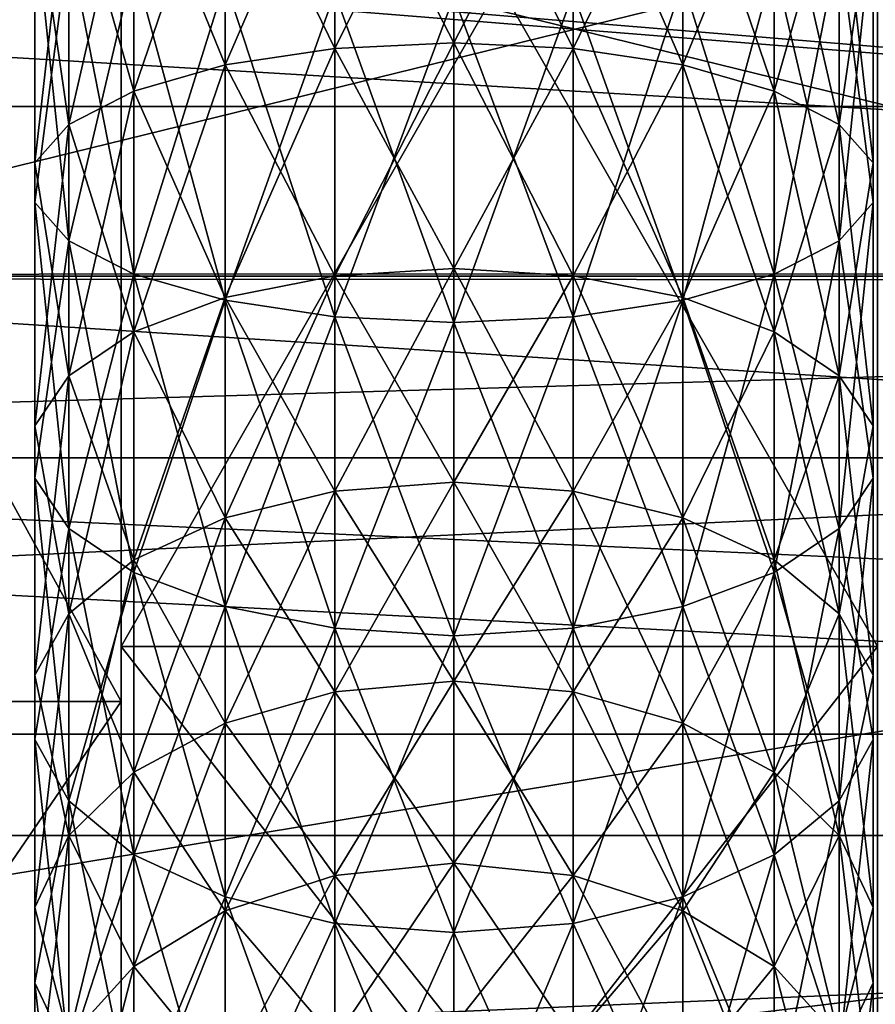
# Model space of a CAD drawing. Extents: x 0 to 200, y 18 to 95.
# Tile 164 of 256: x 84.66 to 87.49, y 41.67 to 44.93. Entities that reach past the tile are written whole.
import ezdxf

# ---------------------------------------------------------------- set-up
doc = ezdxf.new("R2010")
doc.units = 0

msp = doc.modelspace()

# ---------------------------------------------------------------- linework, layer by layer
for points in [[(91.499992, 43.477016, 264.504822), (33.5, 47.227016, 263.5), (33.5, 43.477016, 264.504822)], [(91.499992, 47.227016, 263.5), (33.5, 47.227016, 263.5), (91.499992, 43.477016, 264.504822)], [(91.499992, 47.227016, 278.5), (91.499992, 43.477016, 277.495178), (33.5, 43.477016, 277.495178)], [(33.5, 47.227016, 278.5), (91.499992, 47.227016, 278.5), (33.5, 43.477016, 277.495178)], [(118.275154, 47.227016, 282.913177), (34.499989, 47.227016, 282.913177), (34.840733, 44.638824, 282.572418)], [(117.93441, 44.638824, 282.572418), (118.275154, 47.227016, 282.913177), (34.840733, 44.638824, 282.572418)], [(98.275146, 47.227016, 262.913177), (98.615891, 44.638824, 263.253906), (54.159252, 44.638824, 263.253906)], [(54.499992, 47.227016, 262.913177), (98.275146, 47.227016, 262.913177), (54.159252, 44.638824, 263.253906)], [(122.799995, 44.077702, 284.641174), (66.999992, 47.227016, 285), (66.999992, 44.077702, 284.641174)], [(122.799995, 47.227016, 285), (66.999992, 47.227016, 285), (122.799995, 44.077702, 284.641174)], [(95.999992, 42.562767, 261.314575), (76.999992, 47.227016, 260.25), (76.999992, 42.562767, 261.314575)], [(95.999992, 47.227016, 260.25), (76.999992, 47.227016, 260.25), (95.999992, 42.562767, 261.314575)], [(95.999992, 47.227016, 281.75), (95.999992, 42.562767, 280.685425), (76.999992, 42.562767, 280.685425)], [(76.999992, 47.227016, 281.75), (95.999992, 47.227016, 281.75), (76.999992, 42.562767, 280.685425)], [(82.499992, 47.227016, 260.5), (84.999992, 42.671234, 261.539825), (82.499992, 42.671234, 261.539825)], [(82.499992, 47.227016, 260.5), (84.999992, 47.227016, 260.5), (84.999992, 42.671234, 261.539825)], [(84.999992, 47.227016, 281.5), (82.499992, 47.227016, 281.5), (82.499992, 42.671234, 280.460175)], [(84.999992, 42.671234, 280.460175), (84.999992, 47.227016, 281.5), (82.499992, 42.671234, 280.460175)], [(84.999992, 47.227016, 262.25), (84.999992, 42.852016, 263.422272), (84.999992, 42.671234, 261.539825)], [(84.999992, 47.227016, 260.5), (84.999992, 47.227016, 262.25), (84.999992, 42.671234, 261.539825)], [(84.999992, 42.852016, 278.577728), (84.999992, 47.227016, 281.5), (84.999992, 42.671234, 280.460175)], [(84.999992, 47.227016, 262.25), (87.499992, 42.852016, 263.422272), (84.999992, 42.852016, 263.422272)], [(84.999992, 47.227016, 262.25), (87.499992, 47.227016, 262.25), (87.499992, 42.852016, 263.422272)], [(84.999992, 47.227016, 279.75), (84.999992, 47.227016, 281.5), (84.999992, 42.852016, 278.577728)], [(87.499992, 47.227016, 279.75), (84.999992, 47.227016, 279.75), (84.999992, 42.852016, 278.577728)], [(87.499992, 42.852016, 278.577728), (87.499992, 47.227016, 279.75), (84.999992, 42.852016, 278.577728)], [(74.728935, 46.62606, 257.014862), (74.775101, 46.70435, 257.009766), (96.545555, 44.088249, 257.402344)], [(74.775101, 46.70435, 257.009766), (96.231926, 45.035286, 257.172638), (96.545555, 44.088249, 257.402344)], [(74.316643, 45.926861, 257.060516), (74.728935, 46.62606, 257.014862), (96.545555, 44.088249, 257.402344)], [(74.237709, 45.878529, 257.065826), (74.316643, 45.926861, 257.060516), (96.545555, 44.088249, 257.402344)], [(73.560524, 45.463825, 257.111481), (74.237709, 45.878529, 257.065826), (96.545555, 44.088249, 257.402344)], [(86.099998, 45.624866, 263.98053), (85.705574, 45.612247, 263.925232), (85.705574, 44.830276, 264.150513)], [(86.099998, 44.849007, 264.204041), (86.099998, 45.624866, 263.98053), (85.705574, 44.830276, 264.150513)], [(85.705574, 45.612247, 278.074768), (86.099998, 45.624866, 278.01947), (86.099998, 44.849007, 277.795959)], [(86.099998, 44.849007, 277.795959), (86.099998, 45.624866, 278.01947), (86.494415, 44.830276, 277.849487)], [(86.099998, 45.624866, 278.01947), (86.494415, 45.612247, 278.074768), (86.494415, 44.830276, 277.849487)], [(86.494415, 45.612247, 263.925232), (86.099998, 45.624866, 263.98053), (86.099998, 44.849007, 264.204041)], [(85.705574, 45.612247, 263.925232), (85.343102, 45.575409, 263.763855), (85.343102, 44.775604, 263.994263)], [(85.705574, 44.830276, 264.150513), (85.705574, 45.612247, 263.925232), (85.343102, 44.775604, 263.994263)], [(85.343102, 45.575409, 278.236145), (85.705574, 45.612247, 278.074768), (85.705574, 44.830276, 277.849487)], [(85.705574, 45.612247, 278.074768), (86.099998, 44.849007, 277.795959), (85.705574, 44.830276, 277.849487)], [(86.494415, 45.612247, 263.925232), (86.099998, 44.849007, 264.204041), (86.494415, 44.830276, 264.150513)], [(86.494415, 44.830276, 277.849487), (86.494415, 45.612247, 278.074768), (86.856895, 44.775604, 278.005737)], [(86.494415, 45.612247, 278.074768), (86.856895, 45.575409, 278.236145), (86.856895, 44.775604, 278.005737)], [(86.856895, 45.575409, 263.763855), (86.494415, 45.612247, 263.925232), (86.494415, 44.830276, 264.150513)], [(85.343102, 45.575409, 263.763855), (85.041946, 45.517345, 263.50943), (85.041946, 44.689415, 263.747955)], [(85.343102, 44.775604, 263.994263), (85.343102, 45.575409, 263.763855), (85.041946, 44.689415, 263.747955)], [(85.041946, 45.517345, 278.49054), (85.343102, 45.575409, 278.236145), (85.343102, 44.775604, 278.005737)], [(85.343102, 45.575409, 278.236145), (85.705574, 44.830276, 277.849487), (85.343102, 44.775604, 278.005737)], [(86.856895, 45.575409, 263.763855), (86.494415, 44.830276, 264.150513), (86.856895, 44.775604, 263.994263)], [(86.856895, 44.775604, 278.005737), (86.856895, 45.575409, 278.236145), (87.158043, 44.689415, 278.252045)], [(86.856895, 45.575409, 278.236145), (87.158043, 45.517345, 278.49054), (87.158043, 44.689415, 278.252045)], [(87.158043, 45.517345, 263.50943), (86.856895, 45.575409, 263.763855), (86.856895, 44.775604, 263.994263)], [(85.041946, 45.517345, 263.50943), (84.826508, 45.442749, 263.182617), (84.826508, 44.578701, 263.431549)], [(85.041946, 44.689415, 263.747955), (85.041946, 45.517345, 263.50943), (84.826508, 44.578701, 263.431549)], [(84.826508, 45.442749, 278.817383), (85.041946, 45.517345, 278.49054), (85.041946, 44.689415, 278.252045)], [(85.041946, 45.517345, 278.49054), (85.343102, 44.775604, 278.005737), (85.041946, 44.689415, 278.252045)], [(87.158043, 45.517345, 263.50943), (86.856895, 44.775604, 263.994263), (87.158043, 44.689415, 263.747955)], [(87.158043, 44.689415, 278.252045), (87.158043, 45.517345, 278.49054), (87.373482, 44.578701, 278.568451)], [(87.158043, 45.517345, 278.49054), (87.373482, 45.442749, 278.817383), (87.373482, 44.578701, 278.568451)], [(87.373482, 45.442749, 263.182617), (87.158043, 45.517345, 263.50943), (87.158043, 44.689415, 263.747955)], [(73.560524, 45.463825, 257.111481), (96.545555, 44.088249, 257.402344), (66.999992, 44.077702, 257.358826)], [(84.826508, 45.442749, 263.182617), (84.714241, 45.35767, 262.809875), (84.714241, 44.452423, 263.070679)], [(84.826508, 44.578701, 263.431549), (84.826508, 45.442749, 263.182617), (84.714241, 44.452423, 263.070679)], [(84.714241, 45.35767, 279.190125), (84.826508, 45.442749, 278.817383), (84.826508, 44.578701, 278.568451)], [(84.826508, 45.442749, 278.817383), (85.041946, 44.689415, 278.252045), (84.826508, 44.578701, 278.568451)], [(87.373482, 45.442749, 263.182617), (87.158043, 44.689415, 263.747955), (87.373482, 44.578701, 263.431549)], [(87.373482, 44.578701, 278.568451), (87.373482, 45.442749, 278.817383), (87.485748, 44.452423, 278.929321)], [(87.373482, 45.442749, 278.817383), (87.485748, 45.35767, 279.190125), (87.485748, 44.452423, 278.929321)], [(87.485748, 45.35767, 262.809875), (87.373482, 45.442749, 263.182617), (87.373482, 44.578701, 263.431549)], [(84.714241, 45.35767, 262.809875), (84.714241, 45.269001, 262.421387), (84.714241, 44.320812, 262.69455)], [(84.714241, 44.452423, 263.070679), (84.714241, 45.35767, 262.809875), (84.714241, 44.320812, 262.69455)], [(84.714241, 45.269001, 279.578613), (84.714241, 45.35767, 279.190125), (84.714241, 44.452423, 278.929321)], [(84.714241, 45.35767, 279.190125), (84.826508, 44.578701, 278.568451), (84.714241, 44.452423, 278.929321)], [(87.485748, 45.35767, 262.809875), (87.373482, 44.578701, 263.431549), (87.485748, 44.452423, 263.070679)], [(87.485748, 44.452423, 278.929321), (87.485748, 45.35767, 279.190125), (87.485748, 44.320812, 279.30545)], [(87.485748, 45.35767, 279.190125), (87.485748, 45.269001, 279.578613), (87.485748, 44.320812, 279.30545)], [(87.485748, 45.269001, 262.421387), (87.485748, 45.35767, 262.809875), (87.485748, 44.452423, 263.070679)], [(84.714241, 45.269001, 262.421387), (84.826508, 45.183922, 262.048615), (84.826508, 44.19453, 262.333649)], [(84.714241, 44.320812, 262.69455), (84.714241, 45.269001, 262.421387), (84.826508, 44.19453, 262.333649)], [(84.826508, 45.183922, 279.951385), (84.714241, 45.269001, 279.578613), (84.714241, 44.320812, 279.30545)], [(84.714241, 45.269001, 279.578613), (84.714241, 44.452423, 278.929321), (84.714241, 44.320812, 279.30545)], [(87.485748, 44.320812, 279.30545), (87.485748, 45.269001, 279.578613), (87.373482, 44.19453, 279.666351)], [(87.485748, 45.269001, 279.578613), (87.373482, 45.183922, 279.951385), (87.373482, 44.19453, 279.666351)], [(87.373482, 45.183922, 262.048615), (87.485748, 45.269001, 262.421387), (87.485748, 44.320812, 262.69455)], [(87.485748, 45.269001, 262.421387), (87.485748, 44.452423, 263.070679), (87.485748, 44.320812, 262.69455)], [(84.826508, 45.183922, 279.951385), (84.714241, 44.320812, 279.30545), (84.826508, 44.19453, 279.666351)], [(84.826508, 45.183922, 262.048615), (85.041946, 45.109329, 261.721802), (85.041946, 44.083813, 262.017242)], [(84.826508, 44.19453, 262.333649), (84.826508, 45.183922, 262.048615), (85.041946, 44.083813, 262.017242)], [(85.041946, 45.109329, 280.278198), (84.826508, 45.183922, 279.951385), (84.826508, 44.19453, 279.666351)], [(87.373482, 44.19453, 279.666351), (87.373482, 45.183922, 279.951385), (87.158043, 44.083813, 279.982758)], [(87.373482, 45.183922, 279.951385), (87.158043, 45.109329, 280.278198), (87.158043, 44.083813, 279.982758)], [(87.158043, 45.109329, 261.721802), (87.373482, 45.183922, 262.048615), (87.373482, 44.19453, 262.333649)], [(87.373482, 45.183922, 262.048615), (87.485748, 44.320812, 262.69455), (87.373482, 44.19453, 262.333649)], [(85.041946, 45.109329, 280.278198), (84.826508, 44.19453, 279.666351), (85.041946, 44.083813, 279.982758)], [(85.041946, 45.109329, 261.721802), (85.343102, 45.051258, 261.467407), (85.343102, 43.997627, 261.770935)], [(85.041946, 44.083813, 262.017242), (85.041946, 45.109329, 261.721802), (85.343102, 43.997627, 261.770935)], [(85.343102, 45.051258, 280.532623), (85.041946, 45.109329, 280.278198), (85.041946, 44.083813, 279.982758)], [(87.158043, 44.083813, 279.982758), (87.158043, 45.109329, 280.278198), (86.856895, 43.997627, 280.229065)], [(87.158043, 45.109329, 280.278198), (86.856895, 45.051258, 280.532623), (86.856895, 43.997627, 280.229065)], [(86.856895, 45.051258, 261.467407), (87.158043, 45.109329, 261.721802), (87.158043, 44.083813, 262.017242)], [(87.158043, 45.109329, 261.721802), (87.373482, 44.19453, 262.333649), (87.158043, 44.083813, 262.017242)], [(85.343102, 45.051258, 280.532623), (85.041946, 44.083813, 279.982758), (85.343102, 43.997627, 280.229065)], [(85.343102, 45.051258, 261.467407), (85.705574, 45.014423, 261.306), (85.705574, 43.942955, 261.614685)], [(85.343102, 43.997627, 261.770935), (85.343102, 45.051258, 261.467407), (85.705574, 43.942955, 261.614685)], [(85.705574, 45.014423, 280.694), (85.343102, 45.051258, 280.532623), (85.343102, 43.997627, 280.229065)], [(86.856895, 43.997627, 280.229065), (86.856895, 45.051258, 280.532623), (86.494415, 43.942955, 280.385315)], [(86.856895, 45.051258, 280.532623), (86.494415, 45.014423, 280.694), (86.494415, 43.942955, 280.385315)], [(86.494415, 45.014423, 261.306), (86.856895, 45.051258, 261.467407), (86.856895, 43.997627, 261.770935)], [(86.856895, 45.051258, 261.467407), (87.158043, 44.083813, 262.017242), (86.856895, 43.997627, 261.770935)], [(85.705574, 45.014423, 280.694), (85.343102, 43.997627, 280.229065), (85.705574, 43.942955, 280.385315)], [(85.705574, 45.014423, 261.306), (86.099998, 45.001808, 261.250702), (86.099998, 43.924225, 261.561157)], [(85.705574, 43.942955, 261.614685), (85.705574, 45.014423, 261.306), (86.099998, 43.924225, 261.561157)], [(86.099998, 45.001808, 280.749268), (85.705574, 45.014423, 280.694), (85.705574, 43.942955, 280.385315)], [(86.099998, 45.001808, 280.749268), (85.705574, 43.942955, 280.385315), (86.099998, 43.924225, 280.438843)], [(86.494415, 43.942955, 280.385315), (86.494415, 45.014423, 280.694), (86.099998, 43.924225, 280.438843)], [(86.494415, 45.014423, 280.694), (86.099998, 45.001808, 280.749268), (86.099998, 43.924225, 280.438843)], [(86.099998, 45.001808, 261.250702), (86.494415, 45.014423, 261.306), (86.494415, 43.942955, 261.614685)], [(86.099998, 45.001808, 261.250702), (86.494415, 43.942955, 261.614685), (86.099998, 43.924225, 261.561157)], [(86.494415, 45.014423, 261.306), (86.856895, 43.997627, 261.770935), (86.494415, 43.942955, 261.614685)], [(86.099998, 44.849007, 264.204041), (85.705574, 44.830276, 264.150513), (85.705574, 44.078445, 264.461945)], [(86.099998, 44.103054, 264.513031), (86.099998, 44.849007, 264.204041), (85.705574, 44.078445, 264.461945)], [(85.705574, 44.830276, 277.849487), (86.099998, 44.849007, 277.795959), (86.099998, 44.103054, 277.486969)], [(86.099998, 44.103054, 277.486969), (86.099998, 44.849007, 277.795959), (86.494415, 44.078445, 277.538086)], [(86.099998, 44.849007, 277.795959), (86.494415, 44.830276, 277.849487), (86.494415, 44.078445, 277.538086)], [(86.494415, 44.830276, 264.150513), (86.099998, 44.849007, 264.204041), (86.099998, 44.103054, 264.513031)], [(85.705574, 44.830276, 264.150513), (85.343102, 44.775604, 263.994263), (85.343102, 44.006622, 264.312775)], [(85.705574, 44.078445, 264.461945), (85.705574, 44.830276, 264.150513), (85.343102, 44.006622, 264.312775)], [(85.343102, 44.775604, 278.005737), (85.705574, 44.830276, 277.849487), (85.705574, 44.078445, 277.538086)], [(85.705574, 44.830276, 277.849487), (86.099998, 44.103054, 277.486969), (85.705574, 44.078445, 277.538086)], [(86.494415, 44.830276, 264.150513), (86.099998, 44.103054, 264.513031), (86.494415, 44.078445, 264.461945)], [(86.494415, 44.078445, 277.538086), (86.494415, 44.830276, 277.849487), (86.856895, 44.006622, 277.687225)], [(86.494415, 44.830276, 277.849487), (86.856895, 44.775604, 278.005737), (86.856895, 44.006622, 277.687225)], [(86.856895, 44.775604, 263.994263), (86.494415, 44.830276, 264.150513), (86.494415, 44.078445, 264.461945)], [(85.343102, 44.775604, 263.994263), (85.041946, 44.689415, 263.747955), (85.041946, 43.893402, 264.077667)], [(85.343102, 44.006622, 264.312775), (85.343102, 44.775604, 263.994263), (85.041946, 43.893402, 264.077667)], [(85.041946, 44.689415, 278.252045), (85.343102, 44.775604, 278.005737), (85.343102, 44.006622, 277.687225)], [(85.343102, 44.775604, 278.005737), (85.705574, 44.078445, 277.538086), (85.343102, 44.006622, 277.687225)], [(86.856895, 44.775604, 263.994263), (86.494415, 44.078445, 264.461945), (86.856895, 44.006622, 264.312775)], [(86.856895, 44.006622, 277.687225), (86.856895, 44.775604, 278.005737), (87.158043, 43.893402, 277.922302)], [(86.856895, 44.775604, 278.005737), (87.158043, 44.689415, 278.252045), (87.158043, 43.893402, 277.922302)], [(87.158043, 44.689415, 263.747955), (86.856895, 44.775604, 263.994263), (86.856895, 44.006622, 264.312775)], [(85.041946, 44.689415, 263.747955), (84.826508, 44.578701, 263.431549), (84.826508, 43.747955, 263.775665)], [(85.041946, 43.893402, 264.077667), (85.041946, 44.689415, 263.747955), (84.826508, 43.747955, 263.775665)], [(84.826508, 44.578701, 278.568451), (85.041946, 44.689415, 278.252045), (85.041946, 43.893402, 277.922302)], [(85.041946, 44.689415, 278.252045), (85.343102, 44.006622, 277.687225), (85.041946, 43.893402, 277.922302)], [(87.158043, 44.689415, 263.747955), (86.856895, 44.006622, 264.312775), (87.158043, 43.893402, 264.077667)], [(87.158043, 43.893402, 277.922302), (87.158043, 44.689415, 278.252045), (87.373482, 43.747955, 278.224335)], [(87.158043, 44.689415, 278.252045), (87.373482, 44.578701, 278.568451), (87.373482, 43.747955, 278.224335)], [(87.373482, 44.578701, 263.431549), (87.158043, 44.689415, 263.747955), (87.158043, 43.893402, 264.077667)], [(117.93441, 44.638824, 282.572418), (34.840733, 44.638824, 282.572418), (35.839737, 42.227016, 281.573425)], [(116.93541, 42.227016, 281.573425), (117.93441, 44.638824, 282.572418), (35.839737, 42.227016, 281.573425)], [(54.159252, 44.638824, 263.253906), (99.614899, 42.227016, 264.25293), (53.160252, 42.227016, 264.25293)], [(54.159252, 44.638824, 263.253906), (98.615891, 44.638824, 263.253906), (99.614899, 42.227016, 264.25293)], [(84.826508, 44.578701, 263.431549), (84.714241, 44.452423, 263.070679), (84.714241, 43.582062, 263.431183)], [(84.826508, 43.747955, 263.775665), (84.826508, 44.578701, 263.431549), (84.714241, 43.582062, 263.431183)], [(84.714241, 44.452423, 278.929321), (84.826508, 44.578701, 278.568451), (84.826508, 43.747955, 278.224335)], [(84.826508, 44.578701, 278.568451), (85.041946, 43.893402, 277.922302), (84.826508, 43.747955, 278.224335)], [(87.373482, 44.578701, 263.431549), (87.158043, 43.893402, 264.077667), (87.373482, 43.747955, 263.775665)], [(87.373482, 43.747955, 278.224335), (87.373482, 44.578701, 278.568451), (87.485748, 43.582062, 278.568817)], [(87.373482, 44.578701, 278.568451), (87.485748, 44.452423, 278.929321), (87.485748, 43.582062, 278.568817)], [(87.485748, 44.452423, 263.070679), (87.373482, 44.578701, 263.431549), (87.373482, 43.747955, 263.775665)], [(84.714241, 44.452423, 263.070679), (84.714241, 44.320812, 262.69455), (84.714241, 43.409168, 263.072174)], [(84.714241, 43.582062, 263.431183), (84.714241, 44.452423, 263.070679), (84.714241, 43.409168, 263.072174)], [(84.714241, 44.320812, 279.30545), (84.714241, 44.452423, 278.929321), (84.714241, 43.582062, 278.568817)], [(84.714241, 44.452423, 278.929321), (84.826508, 43.747955, 278.224335), (84.714241, 43.582062, 278.568817)], [(87.485748, 44.452423, 263.070679), (87.373482, 43.747955, 263.775665), (87.485748, 43.582062, 263.431183)], [(87.485748, 43.582062, 278.568817), (87.485748, 44.452423, 278.929321), (87.485748, 43.409168, 278.927856)], [(87.485748, 44.452423, 278.929321), (87.485748, 44.320812, 279.30545), (87.485748, 43.409168, 278.927856)], [(87.485748, 44.320812, 262.69455), (87.485748, 44.452423, 263.070679), (87.485748, 43.582062, 263.431183)], [(84.714241, 44.320812, 262.69455), (84.826508, 44.19453, 262.333649), (84.826508, 43.243275, 262.727661)], [(84.714241, 43.409168, 263.072174), (84.714241, 44.320812, 262.69455), (84.826508, 43.243275, 262.727661)], [(84.826508, 44.19453, 279.666351), (84.714241, 44.320812, 279.30545), (84.714241, 43.409168, 278.927856)], [(84.714241, 44.320812, 279.30545), (84.714241, 43.582062, 278.568817), (84.714241, 43.409168, 278.927856)], [(87.485748, 43.409168, 278.927856), (87.485748, 44.320812, 279.30545), (87.373482, 43.243275, 279.272308)], [(87.485748, 44.320812, 279.30545), (87.373482, 44.19453, 279.666351), (87.373482, 43.243275, 279.272308)], [(87.373482, 44.19453, 262.333649), (87.485748, 44.320812, 262.69455), (87.485748, 43.409168, 263.072174)], [(87.485748, 44.320812, 262.69455), (87.485748, 43.582062, 263.431183), (87.485748, 43.409168, 263.072174)], [(84.826508, 44.19453, 279.666351), (84.714241, 43.409168, 278.927856), (84.826508, 43.243275, 279.272308)], [(84.826508, 44.19453, 262.333649), (85.041946, 44.083813, 262.017242), (85.041946, 43.097828, 262.425659)], [(84.826508, 43.243275, 262.727661), (84.826508, 44.19453, 262.333649), (85.041946, 43.097828, 262.425659)], [(85.041946, 44.083813, 279.982758), (84.826508, 44.19453, 279.666351), (84.826508, 43.243275, 279.272308)], [(87.373482, 43.243275, 279.272308), (87.373482, 44.19453, 279.666351), (87.158043, 43.097828, 279.574341)], [(87.373482, 44.19453, 279.666351), (87.158043, 44.083813, 279.982758), (87.158043, 43.097828, 279.574341)], [(87.158043, 44.083813, 262.017242), (87.373482, 44.19453, 262.333649), (87.373482, 43.243275, 262.727661)], [(87.373482, 44.19453, 262.333649), (87.485748, 43.409168, 263.072174), (87.373482, 43.243275, 262.727661)], [(66.999992, 44.077702, 257.358826), (96.545555, 44.088249, 257.402344), (96.55484, 44.0602, 257.40918)], [(86.099998, 44.103054, 264.513031), (85.705574, 44.078445, 264.461945), (85.705574, 43.366211, 264.85556)], [(86.099998, 43.396385, 264.903595), (86.099998, 44.103054, 264.513031), (85.705574, 43.366211, 264.85556)], [(85.705574, 44.078445, 277.538086), (86.099998, 44.103054, 277.486969), (86.099998, 43.396385, 277.096405)], [(86.099998, 43.396385, 277.096405), (86.099998, 44.103054, 277.486969), (86.494415, 43.366211, 277.14444)], [(86.099998, 44.103054, 277.486969), (86.494415, 44.078445, 277.538086), (86.494415, 43.366211, 277.14444)], [(86.494415, 44.078445, 264.461945), (86.099998, 44.103054, 264.513031), (86.099998, 43.396385, 264.903595)], [(66.999992, 44.077702, 257.358826), (96.55484, 44.0602, 257.40918), (66.999992, 39.196945, 259.53186)], [(122.799995, 41.532703, 283.789642), (66.999992, 44.077702, 284.641174), (66.999992, 39.196945, 282.468109)], [(122.799995, 44.077702, 284.641174), (66.999992, 44.077702, 284.641174), (122.799995, 41.532703, 283.789642)], [(96.55484, 44.0602, 257.40918), (96.95916, 42.839298, 257.705353), (66.999992, 39.196945, 259.53186)], [(85.041946, 44.083813, 279.982758), (84.826508, 43.243275, 279.272308), (85.041946, 43.097828, 279.574341)], [(85.041946, 44.083813, 262.017242), (85.343102, 43.997627, 261.770935), (85.343102, 42.984608, 262.190552)], [(85.041946, 43.097828, 262.425659), (85.041946, 44.083813, 262.017242), (85.343102, 42.984608, 262.190552)], [(85.343102, 43.997627, 280.229065), (85.041946, 44.083813, 279.982758), (85.041946, 43.097828, 279.574341)], [(85.705574, 44.078445, 264.461945), (85.343102, 44.006622, 264.312775), (85.343102, 43.278141, 264.715393)], [(85.705574, 43.366211, 264.85556), (85.705574, 44.078445, 264.461945), (85.343102, 43.278141, 264.715393)], [(85.343102, 44.006622, 277.687225), (85.705574, 44.078445, 277.538086), (85.705574, 43.366211, 277.14444)], [(85.705574, 44.078445, 277.538086), (86.099998, 43.396385, 277.096405), (85.705574, 43.366211, 277.14444)], [(86.494415, 44.078445, 264.461945), (86.099998, 43.396385, 264.903595), (86.494415, 43.366211, 264.85556)], [(86.494415, 43.366211, 277.14444), (86.494415, 44.078445, 277.538086), (86.856895, 43.278141, 277.284576)], [(86.494415, 44.078445, 277.538086), (86.856895, 44.006622, 277.687225), (86.856895, 43.278141, 277.284576)], [(86.856895, 44.006622, 264.312775), (86.494415, 44.078445, 264.461945), (86.494415, 43.366211, 264.85556)], [(87.158043, 43.097828, 279.574341), (87.158043, 44.083813, 279.982758), (86.856895, 42.984608, 279.809448)], [(87.158043, 44.083813, 279.982758), (86.856895, 43.997627, 280.229065), (86.856895, 42.984608, 279.809448)], [(86.856895, 43.997627, 261.770935), (87.158043, 44.083813, 262.017242), (87.158043, 43.097828, 262.425659)], [(87.158043, 44.083813, 262.017242), (87.373482, 43.243275, 262.727661), (87.158043, 43.097828, 262.425659)], [(85.343102, 44.006622, 264.312775), (85.041946, 43.893402, 264.077667), (85.041946, 43.139309, 264.494446)], [(85.343102, 43.278141, 264.715393), (85.343102, 44.006622, 264.312775), (85.041946, 43.139309, 264.494446)], [(85.041946, 43.893402, 277.922302), (85.343102, 44.006622, 277.687225), (85.343102, 43.278141, 277.284576)], [(85.343102, 43.997627, 280.229065), (85.041946, 43.097828, 279.574341), (85.343102, 42.984608, 279.809448)], [(85.343102, 44.006622, 277.687225), (85.705574, 43.366211, 277.14444), (85.343102, 43.278141, 277.284576)], [(85.343102, 43.997627, 261.770935), (85.705574, 43.942955, 261.614685), (85.705574, 42.912785, 262.041412)], [(85.343102, 42.984608, 262.190552), (85.343102, 43.997627, 261.770935), (85.705574, 42.912785, 262.041412)], [(85.705574, 43.942955, 280.385315), (85.343102, 43.997627, 280.229065), (85.343102, 42.984608, 279.809448)], [(86.856895, 44.006622, 264.312775), (86.494415, 43.366211, 264.85556), (86.856895, 43.278141, 264.715393)], [(86.856895, 42.984608, 279.809448), (86.856895, 43.997627, 280.229065), (86.494415, 42.912785, 279.958588)], [(86.856895, 43.997627, 280.229065), (86.494415, 43.942955, 280.385315), (86.494415, 42.912785, 279.958588)], [(86.494415, 43.942955, 261.614685), (86.856895, 43.997627, 261.770935), (86.856895, 42.984608, 262.190552)], [(86.856895, 43.278141, 277.284576), (86.856895, 44.006622, 277.687225), (87.158043, 43.139309, 277.505554)], [(86.856895, 44.006622, 277.687225), (87.158043, 43.893402, 277.922302), (87.158043, 43.139309, 277.505554)], [(87.158043, 43.893402, 264.077667), (86.856895, 44.006622, 264.312775), (86.856895, 43.278141, 264.715393)], [(86.856895, 43.997627, 261.770935), (87.158043, 43.097828, 262.425659), (86.856895, 42.984608, 262.190552)], [(85.705574, 43.942955, 280.385315), (85.343102, 42.984608, 279.809448), (85.705574, 42.912785, 279.958588)], [(85.705574, 43.942955, 261.614685), (86.099998, 43.924225, 261.561157), (86.099998, 42.888176, 261.990295)], [(85.705574, 42.912785, 262.041412), (85.705574, 43.942955, 261.614685), (86.099998, 42.888176, 261.990295)], [(86.099998, 43.924225, 280.438843), (85.705574, 43.942955, 280.385315), (85.705574, 42.912785, 279.958588)], [(86.494415, 42.912785, 279.958588), (86.494415, 43.942955, 280.385315), (86.099998, 42.888176, 280.009674)], [(86.494415, 43.942955, 280.385315), (86.099998, 43.924225, 280.438843), (86.099998, 42.888176, 280.009674)], [(86.099998, 43.924225, 261.561157), (86.494415, 43.942955, 261.614685), (86.494415, 42.912785, 262.041412)], [(86.494415, 43.942955, 261.614685), (86.856895, 42.984608, 262.190552), (86.494415, 42.912785, 262.041412)], [(85.041946, 43.893402, 264.077667), (84.826508, 43.747955, 263.775665), (84.826508, 42.96096, 264.210602)], [(85.041946, 43.139309, 264.494446), (85.041946, 43.893402, 264.077667), (84.826508, 42.96096, 264.210602)], [(84.826508, 43.747955, 278.224335), (85.041946, 43.893402, 277.922302), (85.041946, 43.139309, 277.505554)], [(85.041946, 43.893402, 277.922302), (85.343102, 43.278141, 277.284576), (85.041946, 43.139309, 277.505554)], [(86.099998, 43.924225, 280.438843), (85.705574, 42.912785, 279.958588), (86.099998, 42.888176, 280.009674)], [(86.099998, 43.924225, 261.561157), (86.494415, 42.912785, 262.041412), (86.099998, 42.888176, 261.990295)], [(87.158043, 43.893402, 264.077667), (86.856895, 43.278141, 264.715393), (87.158043, 43.139309, 264.494446)], [(87.158043, 43.139309, 277.505554), (87.158043, 43.893402, 277.922302), (87.373482, 42.96096, 277.789398)], [(87.158043, 43.893402, 277.922302), (87.373482, 43.747955, 278.224335), (87.373482, 42.96096, 277.789398)], [(87.373482, 43.747955, 263.775665), (87.158043, 43.893402, 264.077667), (87.158043, 43.139309, 264.494446)], [(84.826508, 43.747955, 263.775665), (84.714241, 43.582062, 263.431183), (84.714241, 42.757542, 263.886871)], [(84.826508, 42.96096, 264.210602), (84.826508, 43.747955, 263.775665), (84.714241, 42.757542, 263.886871)], [(84.714241, 43.582062, 278.568817), (84.826508, 43.747955, 278.224335), (84.826508, 42.96096, 277.789398)], [(84.826508, 43.747955, 278.224335), (85.041946, 43.139309, 277.505554), (84.826508, 42.96096, 277.789398)], [(87.373482, 43.747955, 263.775665), (87.158043, 43.139309, 264.494446), (87.373482, 42.96096, 264.210602)], [(87.373482, 42.96096, 277.789398), (87.373482, 43.747955, 278.224335), (87.485748, 42.757542, 278.113129)], [(87.373482, 43.747955, 278.224335), (87.485748, 43.582062, 278.568817), (87.485748, 42.757542, 278.113129)], [(87.485748, 43.582062, 263.431183), (87.373482, 43.747955, 263.775665), (87.373482, 42.96096, 264.210602)], [(84.714241, 43.582062, 263.431183), (84.714241, 43.409168, 263.072174), (84.714241, 42.545536, 263.549469)], [(84.714241, 42.757542, 263.886871), (84.714241, 43.582062, 263.431183), (84.714241, 42.545536, 263.549469)], [(84.714241, 43.409168, 278.927856), (84.714241, 43.582062, 278.568817), (84.714241, 42.757542, 278.113129)], [(84.714241, 43.582062, 278.568817), (84.826508, 42.96096, 277.789398), (84.714241, 42.757542, 278.113129)], [(87.485748, 43.582062, 263.431183), (87.373482, 42.96096, 264.210602), (87.485748, 42.757542, 263.886871)], [(87.485748, 42.757542, 278.113129), (87.485748, 43.582062, 278.568817), (87.485748, 42.545536, 278.450531)], [(87.485748, 43.582062, 278.568817), (87.485748, 43.409168, 278.927856), (87.485748, 42.545536, 278.450531)], [(87.485748, 43.409168, 263.072174), (87.485748, 43.582062, 263.431183), (87.485748, 42.757542, 263.886871)], [(91.499992, 40.731827, 267.25), (33.5, 43.477016, 264.504822), (33.5, 40.731827, 267.25)], [(91.499992, 43.477016, 264.504822), (33.5, 43.477016, 264.504822), (91.499992, 40.731827, 267.25)], [(91.499992, 43.477016, 277.495178), (91.499992, 40.731827, 274.75), (33.5, 40.731827, 274.75)], [(33.5, 43.477016, 277.495178), (91.499992, 43.477016, 277.495178), (33.5, 40.731827, 274.75)], [(84.714241, 43.409168, 263.072174), (84.826508, 43.243275, 262.727661), (84.826508, 42.342117, 263.225739)], [(84.714241, 42.545536, 263.549469), (84.714241, 43.409168, 263.072174), (84.826508, 42.342117, 263.225739)], [(84.826508, 43.243275, 279.272308), (84.714241, 43.409168, 278.927856), (84.714241, 42.545536, 278.450531)], [(84.714241, 43.409168, 278.927856), (84.714241, 42.757542, 278.113129), (84.714241, 42.545536, 278.450531)], [(87.485748, 42.545536, 278.450531), (87.485748, 43.409168, 278.927856), (87.373482, 42.342117, 278.774261)], [(87.485748, 43.409168, 278.927856), (87.373482, 43.243275, 279.272308), (87.373482, 42.342117, 278.774261)], [(87.373482, 43.243275, 262.727661), (87.485748, 43.409168, 263.072174), (87.485748, 42.545536, 263.549469)], [(87.485748, 43.409168, 263.072174), (87.485748, 42.757542, 263.886871), (87.485748, 42.545536, 263.549469)], [(86.099998, 43.396385, 264.903595), (85.705574, 43.366211, 264.85556), (85.705574, 42.70253, 265.326477)], [(86.099998, 42.737888, 265.370819), (86.099998, 43.396385, 264.903595), (85.705574, 42.70253, 265.326477)], [(85.705574, 43.366211, 277.14444), (86.099998, 43.396385, 277.096405), (86.099998, 42.737888, 276.629181)], [(86.099998, 42.737888, 276.629181), (86.099998, 43.396385, 277.096405), (86.494415, 42.70253, 276.673523)], [(86.099998, 43.396385, 277.096405), (86.494415, 43.366211, 277.14444), (86.494415, 42.70253, 276.673523)], [(86.494415, 43.366211, 264.85556), (86.099998, 43.396385, 264.903595), (86.099998, 42.737888, 265.370819)], [(85.705574, 43.366211, 264.85556), (85.343102, 43.278141, 264.715393), (85.343102, 42.599319, 265.197052)], [(85.705574, 42.70253, 265.326477), (85.705574, 43.366211, 264.85556), (85.343102, 42.599319, 265.197052)], [(85.343102, 43.278141, 277.284576), (85.705574, 43.366211, 277.14444), (85.705574, 42.70253, 276.673523)], [(85.705574, 43.366211, 277.14444), (86.099998, 42.737888, 276.629181), (85.705574, 42.70253, 276.673523)], [(86.494415, 43.366211, 264.85556), (86.099998, 42.737888, 265.370819), (86.494415, 42.70253, 265.326477)], [(86.494415, 42.70253, 276.673523), (86.494415, 43.366211, 277.14444), (86.856895, 42.599319, 276.802948)], [(86.494415, 43.366211, 277.14444), (86.856895, 43.278141, 277.284576), (86.856895, 42.599319, 276.802948)], [(86.856895, 43.278141, 264.715393), (86.494415, 43.366211, 264.85556), (86.494415, 42.70253, 265.326477)], [(85.343102, 43.278141, 264.715393), (85.041946, 43.139309, 264.494446), (85.041946, 42.436623, 264.993042)], [(85.343102, 42.599319, 265.197052), (85.343102, 43.278141, 264.715393), (85.041946, 42.436623, 264.993042)], [(85.041946, 43.139309, 277.505554), (85.343102, 43.278141, 277.284576), (85.343102, 42.599319, 276.802948)], [(85.343102, 43.278141, 277.284576), (85.705574, 42.70253, 276.673523), (85.343102, 42.599319, 276.802948)], [(86.856895, 43.278141, 264.715393), (86.494415, 42.70253, 265.326477), (86.856895, 42.599319, 265.197052)], [(86.856895, 42.599319, 276.802948), (86.856895, 43.278141, 277.284576), (87.158043, 42.436623, 277.006958)], [(86.856895, 43.278141, 277.284576), (87.158043, 43.139309, 277.505554), (87.158043, 42.436623, 277.006958)], [(87.158043, 43.139309, 264.494446), (86.856895, 43.278141, 264.715393), (86.856895, 42.599319, 265.197052)], [(84.826508, 43.243275, 279.272308), (84.714241, 42.545536, 278.450531), (84.826508, 42.342117, 278.774261)], [(84.826508, 43.243275, 262.727661), (85.041946, 43.097828, 262.425659), (85.041946, 42.163769, 262.941895)], [(84.826508, 42.342117, 263.225739), (84.826508, 43.243275, 262.727661), (85.041946, 42.163769, 262.941895)], [(85.041946, 43.097828, 279.574341), (84.826508, 43.243275, 279.272308), (84.826508, 42.342117, 278.774261)], [(87.373482, 42.342117, 278.774261), (87.373482, 43.243275, 279.272308), (87.158043, 42.163769, 279.058105)], [(87.373482, 43.243275, 279.272308), (87.158043, 43.097828, 279.574341), (87.158043, 42.163769, 279.058105)], [(87.158043, 43.097828, 262.425659), (87.373482, 43.243275, 262.727661), (87.373482, 42.342117, 263.225739)], [(87.373482, 43.243275, 262.727661), (87.485748, 42.545536, 263.549469), (87.373482, 42.342117, 263.225739)], [(85.041946, 43.139309, 264.494446), (84.826508, 42.96096, 264.210602), (84.826508, 42.227612, 264.730927)], [(85.041946, 42.436623, 264.993042), (85.041946, 43.139309, 264.494446), (84.826508, 42.227612, 264.730927)], [(84.826508, 42.96096, 277.789398), (85.041946, 43.139309, 277.505554), (85.041946, 42.436623, 277.006958)], [(85.041946, 43.139309, 277.505554), (85.343102, 42.599319, 276.802948), (85.041946, 42.436623, 277.006958)], [(87.158043, 43.139309, 264.494446), (86.856895, 42.599319, 265.197052), (87.158043, 42.436623, 264.993042)], [(87.158043, 42.436623, 277.006958), (87.158043, 43.139309, 277.505554), (87.373482, 42.227612, 277.269043)], [(87.158043, 43.139309, 277.505554), (87.373482, 42.96096, 277.789398), (87.373482, 42.227612, 277.269043)], [(87.373482, 42.96096, 264.210602), (87.158043, 43.139309, 264.494446), (87.158043, 42.436623, 264.993042)], [(85.041946, 43.097828, 279.574341), (84.826508, 42.342117, 278.774261), (85.041946, 42.163769, 279.058105)], [(85.041946, 43.097828, 262.425659), (85.343102, 42.984608, 262.190552), (85.343102, 42.024937, 262.720947)], [(85.041946, 42.163769, 262.941895), (85.041946, 43.097828, 262.425659), (85.343102, 42.024937, 262.720947)], [(85.343102, 42.984608, 279.809448), (85.041946, 43.097828, 279.574341), (85.041946, 42.163769, 279.058105)], [(87.158043, 42.163769, 279.058105), (87.158043, 43.097828, 279.574341), (86.856895, 42.024937, 279.279053)], [(87.158043, 43.097828, 279.574341), (86.856895, 42.984608, 279.809448), (86.856895, 42.024937, 279.279053)], [(86.856895, 42.984608, 262.190552), (87.158043, 43.097828, 262.425659), (87.158043, 42.163769, 262.941895)], [(87.158043, 43.097828, 262.425659), (87.373482, 42.342117, 263.225739), (87.158043, 42.163769, 262.941895)], [(85.343102, 42.984608, 279.809448), (85.041946, 42.163769, 279.058105), (85.343102, 42.024937, 279.279053)], [(85.343102, 42.984608, 262.190552), (85.705574, 42.912785, 262.041412), (85.705574, 41.936867, 262.58078)], [(85.343102, 42.024937, 262.720947), (85.343102, 42.984608, 262.190552), (85.705574, 41.936867, 262.58078)], [(85.705574, 42.912785, 279.958588), (85.343102, 42.984608, 279.809448), (85.343102, 42.024937, 279.279053)], [(86.856895, 42.024937, 279.279053), (86.856895, 42.984608, 279.809448), (86.494415, 41.936867, 279.41922)], [(86.856895, 42.984608, 279.809448), (86.494415, 42.912785, 279.958588), (86.494415, 41.936867, 279.41922)], [(86.494415, 42.912785, 262.041412), (86.856895, 42.984608, 262.190552), (86.856895, 42.024937, 262.720947)], [(86.856895, 42.984608, 262.190552), (87.158043, 42.163769, 262.941895), (86.856895, 42.024937, 262.720947)], [(84.826508, 42.96096, 264.210602), (84.714241, 42.757542, 263.886871), (84.714241, 41.989227, 264.432037)], [(84.826508, 42.227612, 264.730927), (84.826508, 42.96096, 264.210602), (84.714241, 41.989227, 264.432037)], [(84.714241, 42.757542, 278.113129), (84.826508, 42.96096, 277.789398), (84.826508, 42.227612, 277.269043)], [(84.826508, 42.96096, 277.789398), (85.041946, 42.436623, 277.006958), (84.826508, 42.227612, 277.269043)], [(87.373482, 42.96096, 264.210602), (87.158043, 42.436623, 264.993042), (87.373482, 42.227612, 264.730927)], [(87.373482, 42.227612, 277.269043), (87.373482, 42.96096, 277.789398), (87.485748, 41.989227, 277.567993)], [(87.373482, 42.96096, 277.789398), (87.485748, 42.757542, 278.113129), (87.485748, 41.989227, 277.567993)], [(87.485748, 42.757542, 263.886871), (87.373482, 42.96096, 264.210602), (87.373482, 42.227612, 264.730927)], [(85.705574, 42.912785, 279.958588), (85.343102, 42.024937, 279.279053), (85.705574, 41.936867, 279.41922)], [(85.705574, 42.912785, 262.041412), (86.099998, 42.888176, 261.990295), (86.099998, 41.906693, 262.532745)], [(85.705574, 41.936867, 262.58078), (85.705574, 42.912785, 262.041412), (86.099998, 41.906693, 262.532745)], [(86.099998, 42.888176, 280.009674), (85.705574, 42.912785, 279.958588), (85.705574, 41.936867, 279.41922)], [(86.099998, 42.888176, 280.009674), (85.705574, 41.936867, 279.41922), (86.099998, 41.906693, 279.467224)], [(86.494415, 41.936867, 279.41922), (86.494415, 42.912785, 279.958588), (86.099998, 41.906693, 279.467224)], [(86.494415, 42.912785, 279.958588), (86.099998, 42.888176, 280.009674), (86.099998, 41.906693, 279.467224)], [(86.099998, 42.888176, 261.990295), (86.494415, 42.912785, 262.041412), (86.494415, 41.936867, 262.58078)], [(86.099998, 42.888176, 261.990295), (86.494415, 41.936867, 262.58078), (86.099998, 41.906693, 262.532745)], [(86.494415, 42.912785, 262.041412), (86.856895, 42.024937, 262.720947), (86.494415, 41.936867, 262.58078)], [(84.999992, 42.852016, 263.422272), (84.999992, 39.649292, 266.625), (84.999992, 39.017784, 264.453369)], [(84.999992, 42.671234, 261.539825), (84.999992, 42.852016, 263.422272), (84.999992, 39.017784, 264.453369)], [(84.999992, 42.852016, 263.422272), (87.499992, 39.649292, 266.625), (84.999992, 39.649292, 266.625)], [(84.999992, 42.852016, 263.422272), (87.499992, 42.852016, 263.422272), (87.499992, 39.649292, 266.625)], [(84.999992, 42.852016, 278.577728), (84.999992, 42.671234, 280.460175), (84.999992, 39.649292, 275.375)], [(87.499992, 42.852016, 278.577728), (84.999992, 42.852016, 278.577728), (84.999992, 39.649292, 275.375)], [(87.499992, 39.649292, 275.375), (87.499992, 42.852016, 278.577728), (84.999992, 39.649292, 275.375)], [(96.95916, 42.839298, 257.705353), (97.955971, 41.16729, 258.409363), (66.999992, 39.196945, 259.53186)], [(84.714241, 42.757542, 263.886871), (84.714241, 42.545536, 263.549469), (84.714241, 41.74078, 264.120483)], [(84.714241, 41.989227, 264.432037), (84.714241, 42.757542, 263.886871), (84.714241, 41.74078, 264.120483)], [(84.714241, 42.545536, 278.450531), (84.714241, 42.757542, 278.113129), (84.714241, 41.989227, 277.567993)], [(84.714241, 42.757542, 278.113129), (84.826508, 42.227612, 277.269043), (84.714241, 41.989227, 277.567993)], [(87.485748, 42.757542, 263.886871), (87.373482, 42.227612, 264.730927), (87.485748, 41.989227, 264.432037)], [(87.485748, 41.989227, 277.567993), (87.485748, 42.757542, 278.113129), (87.485748, 41.74078, 277.879517)], [(87.485748, 42.757542, 278.113129), (87.485748, 42.545536, 278.450531), (87.485748, 41.74078, 277.879517)], [(87.485748, 42.545536, 263.549469), (87.485748, 42.757542, 263.886871), (87.485748, 41.989227, 264.432037)], [(86.099998, 42.737888, 265.370819), (85.705574, 42.70253, 265.326477), (85.705574, 42.095745, 265.868744)], [(86.099998, 42.135845, 265.908844), (86.099998, 42.737888, 265.370819), (85.705574, 42.095745, 265.868744)], [(85.705574, 42.70253, 276.673523), (86.099998, 42.737888, 276.629181), (86.099998, 42.135845, 276.091156)], [(86.099998, 42.135845, 276.091156), (86.099998, 42.737888, 276.629181), (86.494415, 42.095745, 276.131256)], [(86.099998, 42.737888, 276.629181), (86.494415, 42.70253, 276.673523), (86.494415, 42.095745, 276.131256)], [(86.494415, 42.70253, 265.326477), (86.099998, 42.737888, 265.370819), (86.099998, 42.135845, 265.908844)], [(85.705574, 42.70253, 265.326477), (85.343102, 42.599319, 265.197052), (85.343102, 41.978695, 265.751678)], [(85.705574, 42.095745, 265.868744), (85.705574, 42.70253, 265.326477), (85.343102, 41.978695, 265.751678)], [(85.343102, 42.599319, 276.802948), (85.705574, 42.70253, 276.673523), (85.705574, 42.095745, 276.131256)], [(85.705574, 42.70253, 276.673523), (86.099998, 42.135845, 276.091156), (85.705574, 42.095745, 276.131256)], [(86.494415, 42.70253, 265.326477), (86.099998, 42.135845, 265.908844), (86.494415, 42.095745, 265.868744)], [(86.494415, 42.095745, 276.131256), (86.494415, 42.70253, 276.673523), (86.856895, 41.978695, 276.248322)], [(86.494415, 42.70253, 276.673523), (86.856895, 42.599319, 276.802948), (86.856895, 41.978695, 276.248322)], [(86.856895, 42.599319, 265.197052), (86.494415, 42.70253, 265.326477), (86.494415, 42.095745, 265.868744)], [(82.499992, 42.671234, 261.539825), (84.999992, 39.017784, 264.453369), (82.499992, 39.017784, 264.453369)], [(82.499992, 42.671234, 261.539825), (84.999992, 42.671234, 261.539825), (84.999992, 39.017784, 264.453369)], [(84.999992, 42.671234, 280.460175), (82.499992, 42.671234, 280.460175), (82.499992, 39.017784, 277.546631)], [(84.999992, 39.017784, 277.546631), (84.999992, 42.671234, 280.460175), (82.499992, 39.017784, 277.546631)], [(84.999992, 39.649292, 275.375), (84.999992, 42.671234, 280.460175), (84.999992, 39.017784, 277.546631)], [(85.343102, 42.599319, 265.197052), (85.041946, 42.436623, 264.993042), (85.041946, 41.794174, 265.567169)], [(85.343102, 41.978695, 265.751678), (85.343102, 42.599319, 265.197052), (85.041946, 41.794174, 265.567169)], [(85.041946, 42.436623, 277.006958), (85.343102, 42.599319, 276.802948), (85.343102, 41.978695, 276.248322)], [(85.343102, 42.599319, 276.802948), (85.705574, 42.095745, 276.131256), (85.343102, 41.978695, 276.248322)], [(86.856895, 42.599319, 265.197052), (86.494415, 42.095745, 265.868744), (86.856895, 41.978695, 265.751678)], [(86.856895, 41.978695, 276.248322), (86.856895, 42.599319, 276.802948), (87.158043, 41.794174, 276.432831)], [(86.856895, 42.599319, 276.802948), (87.158043, 42.436623, 277.006958), (87.158043, 41.794174, 276.432831)], [(87.158043, 42.436623, 264.993042), (86.856895, 42.599319, 265.197052), (86.856895, 41.978695, 265.751678)], [(95.999992, 38.822327, 264.297485), (76.999992, 42.562767, 261.314575), (76.999992, 38.822327, 264.297485)], [(95.999992, 42.562767, 261.314575), (76.999992, 42.562767, 261.314575), (95.999992, 38.822327, 264.297485)], [(95.999992, 42.562767, 280.685425), (95.999992, 38.822327, 277.702515), (76.999992, 38.822327, 277.702515)], [(76.999992, 42.562767, 280.685425), (95.999992, 42.562767, 280.685425), (76.999992, 38.822327, 277.702515)], [(84.714241, 42.545536, 263.549469), (84.826508, 42.342117, 263.225739), (84.826508, 41.502396, 263.821564)], [(84.714241, 41.74078, 264.120483), (84.714241, 42.545536, 263.549469), (84.826508, 41.502396, 263.821564)], [(84.826508, 42.342117, 278.774261), (84.714241, 42.545536, 278.450531), (84.714241, 41.74078, 277.879517)], [(84.714241, 42.545536, 278.450531), (84.714241, 41.989227, 277.567993), (84.714241, 41.74078, 277.879517)], [(87.485748, 41.74078, 277.879517), (87.485748, 42.545536, 278.450531), (87.373482, 41.502396, 278.178436)], [(87.485748, 42.545536, 278.450531), (87.373482, 42.342117, 278.774261), (87.373482, 41.502396, 278.178436)], [(87.373482, 42.342117, 263.225739), (87.485748, 42.545536, 263.549469), (87.485748, 41.74078, 264.120483)], [(87.485748, 42.545536, 263.549469), (87.485748, 41.989227, 264.432037), (87.485748, 41.74078, 264.120483)], [(85.041946, 42.436623, 264.993042), (84.826508, 42.227612, 264.730927), (84.826508, 41.557137, 265.330109)], [(85.041946, 41.794174, 265.567169), (85.041946, 42.436623, 264.993042), (84.826508, 41.557137, 265.330109)], [(84.826508, 42.227612, 277.269043), (85.041946, 42.436623, 277.006958), (85.041946, 41.794174, 276.432831)], [(85.041946, 42.436623, 277.006958), (85.343102, 41.978695, 276.248322), (85.041946, 41.794174, 276.432831)], [(87.158043, 42.436623, 264.993042), (86.856895, 41.978695, 265.751678), (87.158043, 41.794174, 265.567169)], [(87.158043, 41.794174, 276.432831), (87.158043, 42.436623, 277.006958), (87.373482, 41.557137, 276.669891)], [(87.158043, 42.436623, 277.006958), (87.373482, 42.227612, 277.269043), (87.373482, 41.557137, 276.669891)], [(87.373482, 42.227612, 264.730927), (87.158043, 42.436623, 264.993042), (87.158043, 41.794174, 265.567169)], [(84.826508, 42.342117, 278.774261), (84.714241, 41.74078, 277.879517), (84.826508, 41.502396, 278.178436)], [(84.826508, 42.342117, 263.225739), (85.041946, 42.163769, 262.941895), (85.041946, 41.293385, 263.559448)], [(84.826508, 41.502396, 263.821564), (84.826508, 42.342117, 263.225739), (85.041946, 41.293385, 263.559448)], [(85.041946, 42.163769, 279.058105), (84.826508, 42.342117, 278.774261), (84.826508, 41.502396, 278.178436)], [(87.373482, 41.502396, 278.178436), (87.373482, 42.342117, 278.774261), (87.158043, 41.293385, 278.440521)], [(87.373482, 42.342117, 278.774261), (87.158043, 42.163769, 279.058105), (87.158043, 41.293385, 278.440521)], [(87.158043, 42.163769, 262.941895), (87.373482, 42.342117, 263.225739), (87.373482, 41.502396, 263.821564)], [(87.373482, 42.342117, 263.225739), (87.485748, 41.74078, 264.120483), (87.373482, 41.502396, 263.821564)], [(115.346222, 40.155949, 279.984253), (35.839737, 42.227016, 281.573425), (37.428932, 40.155949, 279.984253)], [(116.93541, 42.227016, 281.573425), (35.839737, 42.227016, 281.573425), (115.346222, 40.155949, 279.984253)], [(99.614899, 42.227016, 264.25293), (101.204079, 40.155949, 265.842102), (51.571064, 40.155949, 265.842102)], [(53.160252, 42.227016, 264.25293), (99.614899, 42.227016, 264.25293), (51.571064, 40.155949, 265.842102)], [(84.826508, 42.227612, 264.730927), (84.714241, 41.989227, 264.432037), (84.714241, 41.286781, 265.059753)], [(84.826508, 41.557137, 265.330109), (84.826508, 42.227612, 264.730927), (84.714241, 41.286781, 265.059753)], [(84.714241, 41.989227, 277.567993), (84.826508, 42.227612, 277.269043), (84.826508, 41.557137, 276.669891)], [(84.826508, 42.227612, 277.269043), (85.041946, 41.794174, 276.432831), (84.826508, 41.557137, 276.669891)], [(87.373482, 42.227612, 264.730927), (87.158043, 41.794174, 265.567169), (87.373482, 41.557137, 265.330109)], [(87.373482, 41.557137, 276.669891), (87.373482, 42.227612, 277.269043), (87.485748, 41.286781, 276.940247)], [(87.373482, 42.227612, 277.269043), (87.485748, 41.989227, 277.567993), (87.485748, 41.286781, 276.940247)], [(87.485748, 41.989227, 264.432037), (87.373482, 42.227612, 264.730927), (87.373482, 41.557137, 265.330109)], [(85.041946, 42.163769, 279.058105), (84.826508, 41.502396, 278.178436), (85.041946, 41.293385, 278.440521)], [(85.041946, 42.163769, 262.941895), (85.343102, 42.024937, 262.720947), (85.343102, 41.130684, 263.355438)], [(85.041946, 41.293385, 263.559448), (85.041946, 42.163769, 262.941895), (85.343102, 41.130684, 263.355438)], [(85.343102, 42.024937, 279.279053), (85.041946, 42.163769, 279.058105), (85.041946, 41.293385, 278.440521)], [(86.099998, 42.135845, 265.908844), (85.705574, 42.095745, 265.868744), (85.705574, 41.553493, 266.475525)], [(86.099998, 41.597828, 266.510864), (86.099998, 42.135845, 265.908844), (85.705574, 41.553493, 266.475525)], [(85.705574, 42.095745, 276.131256), (86.099998, 42.135845, 276.091156), (86.099998, 41.597828, 275.489136)], [(86.099998, 41.597828, 275.489136), (86.099998, 42.135845, 276.091156), (86.494415, 41.553493, 275.524475)], [(86.099998, 42.135845, 276.091156), (86.494415, 42.095745, 276.131256), (86.494415, 41.553493, 275.524475)], [(86.494415, 42.095745, 265.868744), (86.099998, 42.135845, 265.908844), (86.099998, 41.597828, 266.510864)], [(87.158043, 41.293385, 278.440521), (87.158043, 42.163769, 279.058105), (86.856895, 41.130684, 278.644562)], [(87.158043, 42.163769, 279.058105), (86.856895, 42.024937, 279.279053), (86.856895, 41.130684, 278.644562)], [(86.856895, 42.024937, 262.720947), (87.158043, 42.163769, 262.941895), (87.158043, 41.293385, 263.559448)], [(87.158043, 42.163769, 262.941895), (87.373482, 41.502396, 263.821564), (87.158043, 41.293385, 263.559448)], [(85.705574, 42.095745, 265.868744), (85.343102, 41.978695, 265.751678), (85.343102, 41.424072, 266.372314)], [(85.705574, 41.553493, 266.475525), (85.705574, 42.095745, 265.868744), (85.343102, 41.424072, 266.372314)], [(85.343102, 41.978695, 276.248322), (85.705574, 42.095745, 276.131256), (85.705574, 41.553493, 275.524475)], [(85.705574, 42.095745, 276.131256), (86.099998, 41.597828, 275.489136), (85.705574, 41.553493, 275.524475)], [(86.494415, 42.095745, 265.868744), (86.099998, 41.597828, 266.510864), (86.494415, 41.553493, 266.475525)], [(86.494415, 41.553493, 275.524475), (86.494415, 42.095745, 276.131256), (86.856895, 41.424072, 275.627686)], [(86.494415, 42.095745, 276.131256), (86.856895, 41.978695, 276.248322), (86.856895, 41.424072, 275.627686)], [(86.856895, 41.978695, 265.751678), (86.494415, 42.095745, 265.868744), (86.494415, 41.553493, 266.475525)], [(85.343102, 42.024937, 279.279053), (85.041946, 41.293385, 278.440521), (85.343102, 41.130684, 278.644562)], [(85.343102, 42.024937, 262.720947), (85.705574, 41.936867, 262.58078), (85.705574, 41.027473, 263.226044)], [(85.343102, 41.130684, 263.355438), (85.343102, 42.024937, 262.720947), (85.705574, 41.027473, 263.226044)], [(85.705574, 41.936867, 279.41922), (85.343102, 42.024937, 279.279053), (85.343102, 41.130684, 278.644562)], [(86.856895, 41.130684, 278.644562), (86.856895, 42.024937, 279.279053), (86.494415, 41.027473, 278.773987)], [(86.856895, 42.024937, 279.279053), (86.494415, 41.936867, 279.41922), (86.494415, 41.027473, 278.773987)], [(86.494415, 41.936867, 262.58078), (86.856895, 42.024937, 262.720947), (86.856895, 41.130684, 263.355438)], [(86.856895, 42.024937, 262.720947), (87.158043, 41.293385, 263.559448), (86.856895, 41.130684, 263.355438)], [(84.714241, 41.989227, 264.432037), (84.714241, 41.74078, 264.120483), (84.714241, 41.005013, 264.777985)], [(84.714241, 41.286781, 265.059753), (84.714241, 41.989227, 264.432037), (84.714241, 41.005013, 264.777985)], [(84.714241, 41.74078, 277.879517), (84.714241, 41.989227, 277.567993), (84.714241, 41.286781, 276.940247)], [(84.714241, 41.989227, 277.567993), (84.826508, 41.557137, 276.669891), (84.714241, 41.286781, 276.940247)], [(85.343102, 41.978695, 265.751678), (85.041946, 41.794174, 265.567169), (85.041946, 41.220051, 266.209625)], [(85.343102, 41.424072, 266.372314), (85.343102, 41.978695, 265.751678), (85.041946, 41.220051, 266.209625)], [(85.041946, 41.794174, 276.432831), (85.343102, 41.978695, 276.248322), (85.343102, 41.424072, 275.627686)], [(85.343102, 41.978695, 276.248322), (85.705574, 41.553493, 275.524475), (85.343102, 41.424072, 275.627686)], [(86.856895, 41.978695, 265.751678), (86.494415, 41.553493, 266.475525), (86.856895, 41.424072, 266.372314)], [(86.856895, 41.424072, 275.627686), (86.856895, 41.978695, 276.248322), (87.158043, 41.220051, 275.790375)], [(86.856895, 41.978695, 276.248322), (87.158043, 41.794174, 276.432831), (87.158043, 41.220051, 275.790375)], [(87.158043, 41.794174, 265.567169), (86.856895, 41.978695, 265.751678), (86.856895, 41.424072, 266.372314)], [(87.485748, 41.989227, 264.432037), (87.373482, 41.557137, 265.330109), (87.485748, 41.286781, 265.059753)], [(87.485748, 41.286781, 276.940247), (87.485748, 41.989227, 277.567993), (87.485748, 41.005013, 277.222015)], [(87.485748, 41.989227, 277.567993), (87.485748, 41.74078, 277.879517), (87.485748, 41.005013, 277.222015)], [(87.485748, 41.74078, 264.120483), (87.485748, 41.989227, 264.432037), (87.485748, 41.286781, 265.059753)], [(85.705574, 41.936867, 279.41922), (85.343102, 41.130684, 278.644562), (85.705574, 41.027473, 278.773987)], [(85.705574, 41.936867, 262.58078), (86.099998, 41.906693, 262.532745), (86.099998, 40.992115, 263.181671)], [(85.705574, 41.027473, 263.226044), (85.705574, 41.936867, 262.58078), (86.099998, 40.992115, 263.181671)], [(86.099998, 41.906693, 279.467224), (85.705574, 41.936867, 279.41922), (85.705574, 41.027473, 278.773987)], [(86.099998, 41.906693, 279.467224), (85.705574, 41.027473, 278.773987), (86.099998, 40.992115, 278.818329)], [(86.494415, 41.027473, 278.773987), (86.494415, 41.936867, 279.41922), (86.099998, 40.992115, 278.818329)], [(86.494415, 41.936867, 279.41922), (86.099998, 41.906693, 279.467224), (86.099998, 40.992115, 278.818329)], [(86.099998, 41.906693, 262.532745), (86.494415, 41.936867, 262.58078), (86.494415, 41.027473, 263.226044)], [(86.099998, 41.906693, 262.532745), (86.494415, 41.027473, 263.226044), (86.099998, 40.992115, 263.181671)], [(86.494415, 41.936867, 262.58078), (86.856895, 41.130684, 263.355438), (86.494415, 41.027473, 263.226044)], [(85.041946, 41.794174, 265.567169), (84.826508, 41.557137, 265.330109), (84.826508, 40.957962, 266.00058)], [(85.041946, 41.220051, 266.209625), (85.041946, 41.794174, 265.567169), (84.826508, 40.957962, 266.00058)], [(84.826508, 41.557137, 276.669891), (85.041946, 41.794174, 276.432831), (85.041946, 41.220051, 275.790375)], [(85.041946, 41.794174, 276.432831), (85.343102, 41.424072, 275.627686), (85.041946, 41.220051, 275.790375)], [(87.158043, 41.794174, 265.567169), (86.856895, 41.424072, 266.372314), (87.158043, 41.220051, 266.209625)], [(87.158043, 41.220051, 275.790375), (87.158043, 41.794174, 276.432831), (87.373482, 40.957962, 275.99942)], [(87.158043, 41.794174, 276.432831), (87.373482, 41.557137, 276.669891), (87.373482, 40.957962, 275.99942)], [(87.373482, 41.557137, 265.330109), (87.158043, 41.794174, 265.567169), (87.158043, 41.220051, 266.209625)], [(84.714241, 41.74078, 264.120483), (84.826508, 41.502396, 263.821564), (84.826508, 40.734657, 264.50766)], [(84.714241, 41.005013, 264.777985), (84.714241, 41.74078, 264.120483), (84.826508, 40.734657, 264.50766)], [(84.826508, 41.502396, 278.178436), (84.714241, 41.74078, 277.879517), (84.714241, 41.005013, 277.222015)], [(84.714241, 41.74078, 277.879517), (84.714241, 41.286781, 276.940247), (84.714241, 41.005013, 277.222015)], [(87.485748, 41.005013, 277.222015), (87.485748, 41.74078, 277.879517), (87.373482, 40.734657, 277.492371)], [(87.485748, 41.74078, 277.879517), (87.373482, 41.502396, 278.178436), (87.373482, 40.734657, 277.492371)], [(87.373482, 41.502396, 263.821564), (87.485748, 41.74078, 264.120483), (87.485748, 41.005013, 264.777985)], [(87.485748, 41.74078, 264.120483), (87.485748, 41.286781, 265.059753), (87.485748, 41.005013, 264.777985)]]:
    msp.add_3dface(points)

doc.saveas('drawing.dxf')
